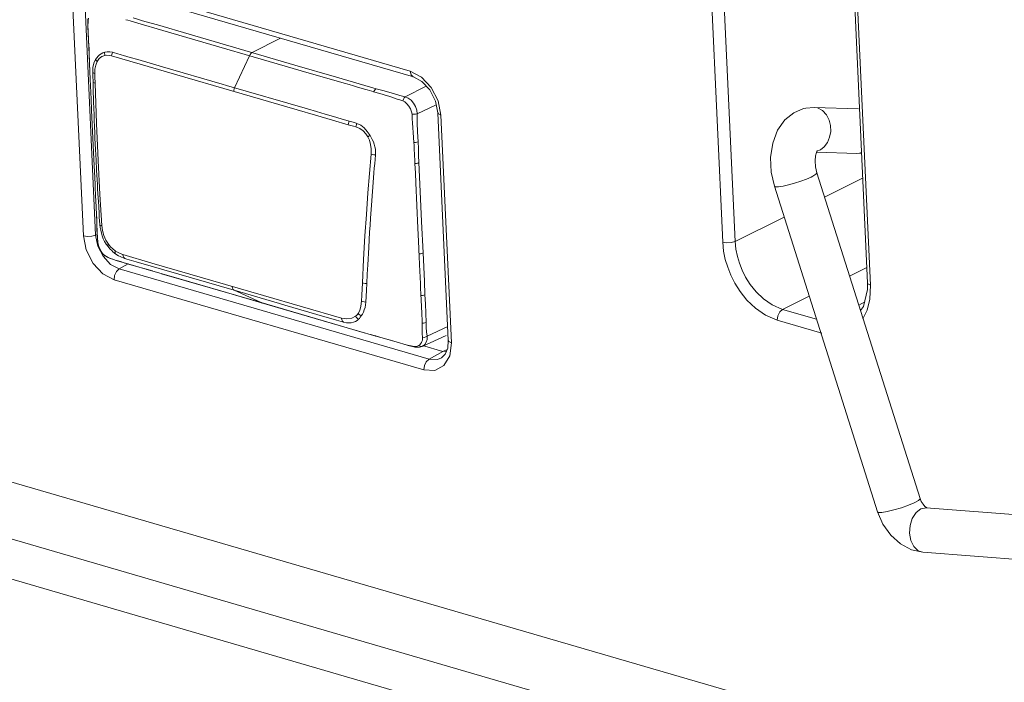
# Model space of a CAD drawing. Header units: millimetres. Extents: x 3925 to 5043, y -86 to 778.
# Tile 101 of 256: x 4571.86 to 4580.15, y 88.97 to 94.54. Entities that reach past the tile are written whole.
import ezdxf

# ---------------------------------------------------------------- set-up
doc = ezdxf.new("R2010")
doc.units = ezdxf.units.MM
doc.header["$LTSCALE"] = 46.255
for name, color, linetype in [('A70-LETO-KEYDXF_CONTINUOUS_LINE', 7, 'CONTINUOUS'), ('H30-POWER-CODXF_CONTINUOUS_LINE', 7, 'CONTINUOUS'), ('H30K-REAR-CODXF_CONTINUOUS_LINE', 7, 'CONTINUOUS')]:
    doc.layers.add(name, color=color, linetype=linetype)

msp = doc.modelspace()

# ---------------------------------------------------------------- linework, layer by layer
at = {"layer": 'A70-LETO-KEYDXF_CONTINUOUS_LINE', "color": 7, "linetype": 'Continuous', "lineweight": 0}
for p, q in [((4572.4374, 94.5393), (4572.4358, 94.4975)), ((4572.4388, 94.5333), (4572.4367, 94.4827)), ((4572.4382, 94.5479), (4572.4374, 94.5395)), ((4572.4374, 94.5395), (4572.4374, 94.5393)), ((4572.4374, 94.5393), (4572.4388, 94.5333)), ((4572.4388, 94.5333), (4572.4419, 94.555)), ((4572.7933, 94.5314), (4572.8591, 94.5119)), ((4573.0237, 94.497), (4572.9175, 94.5276)), ((4572.4367, 94.4827), (4572.4389, 94.4261)), ((4572.8591, 94.5119), (4573.0681, 94.4514)), ((4573.2897, 94.4195), (4573.0237, 94.497)), ((4573.0681, 94.4514), (4574.3007, 94.0928)), ((4574.1809, 94.1604), (4573.2897, 94.4195)), ((4573.8214, 94.2649), (4574.0605, 94.3862)), ((4572.4469, 94.2991), (4572.4469, 94.299)), ((4572.4469, 94.299), (4572.4472, 94.2975)), ((4572.4472, 94.2975), (4572.4483, 94.2686)), ((4572.4483, 94.2686), (4572.4493, 94.2397)), ((4572.4493, 94.2397), (4572.4504, 94.2028)), ((4572.8577, 94.2057), (4572.7947, 94.2238)), ((4573.0669, 94.1448), (4572.8577, 94.2057)), ((4573.7987, 94.2389), (4573.6733, 93.9684)), ((4572.4516, 94.1691), (4572.4574, 94.0426)), ((4572.4536, 94.1248), (4572.4537, 94.1236)), ((4573.569, 93.9988), (4573.0669, 94.1448)), ((4572.4574, 94.0426), (4572.4649, 93.8716)), ((4574.3007, 94.0928), (4574.5466, 94.0214)), ((4572.4979, 94.0075), (4572.5089, 93.6696)), ((4573.6038, 93.9886), (4573.569, 93.9988)), ((4574.2855, 93.7903), (4573.6038, 93.9886)), ((4575.2873, 93.9826), (4575.1092, 93.8923)), ((4572.4649, 93.8716), (4572.4689, 93.7817)), ((4572.4689, 93.7817), (4572.4879, 93.3687)), ((4575.2097, 93.749), (4575.3711, 93.8243)), ((4572.5089, 93.6696), (4572.523, 93.3573)), ((4572.5061, 93.3608), (4572.5018, 93.4503)), ((4572.4879, 93.3687), (4572.4979, 93.1574)), ((4572.5105, 93.2753), (4572.5061, 93.3608)), ((4572.515, 93.1938), (4572.5105, 93.2753)), ((4574.8428, 93.2102), (4574.8257, 92.9801)), ((4572.4979, 93.1574), (4572.4998, 93.1158)), ((4572.5284, 92.9741), (4572.5196, 93.1165)), ((4575.2167, 92.7877), (4575.1991, 93.1677)), ((4572.5036, 93.0211), (4572.5037, 93.0201)), ((4572.5036, 93.0211), (4572.5102, 92.9039)), ((4572.5043, 93.0083), (4572.5037, 93.0201)), ((4574.8257, 92.9801), (4574.8181, 92.8726)), ((4572.5218, 92.6682), (4572.5218, 92.6678)), ((4572.5218, 92.6678), (4572.5223, 92.6665)), ((4572.528, 92.6388), (4572.5223, 92.6664)), ((4572.5368, 92.6138), (4572.528, 92.6388)), ((4572.5487, 92.5923), (4572.5368, 92.6138)), ((4572.6251, 92.6115), (4572.6043, 92.6353)), ((4572.6381, 92.5985), (4572.6251, 92.6115)), ((4572.6483, 92.6129), (4572.6686, 92.597)), ((4572.5619, 92.5746), (4572.5487, 92.5923)), ((4572.5619, 92.5746), (4572.5632, 92.5723)), ((4572.5632, 92.5723), (4572.5717, 92.5636)), ((4572.5694, 92.5666), (4572.5719, 92.5634)), ((4572.572, 92.5633), (4572.5808, 92.556)), ((4572.5808, 92.556), (4572.6064, 92.541)), ((4572.5939, 92.5484), (4572.6083, 92.5411)), ((4572.6064, 92.541), (4572.6132, 92.5379)), ((4572.6132, 92.5379), (4572.6083, 92.5411)), ((4572.6145, 92.5374), (4572.6743, 92.5164)), ((4572.6384, 92.5983), (4572.6381, 92.5985)), ((4572.6479, 92.5896), (4572.6384, 92.5983)), ((4572.6729, 92.57), (4572.6479, 92.5896)), ((4572.6691, 92.5741), (4572.6729, 92.57)), ((4572.6959, 92.5554), (4572.6729, 92.57)), ((4572.708, 92.549), (4572.6959, 92.5554)), ((4572.7096, 92.5482), (4572.708, 92.549)), ((4572.708, 92.549), (4572.7098, 92.5481)), ((4572.7095, 92.5741), (4572.7325, 92.5653)), ((4572.7343, 92.5507), (4572.7325, 92.5654)), ((4572.9762, 92.4945), (4572.7325, 92.5653)), ((4575.2335, 92.4243), (4575.2278, 92.546)), ((4572.7499, 92.4942), (4572.8196, 92.4745)), ((4573.916, 92.2211), (4572.9762, 92.4945)), ((4572.9364, 92.4402), (4572.9338, 92.4412)), ((4573.8958, 92.161), (4573.0581, 92.4047)), ((4575.2357, 92.3783), (4575.2335, 92.4243)), ((4574.7447, 92.2227), (4574.7486, 92.3269)), ((4575.2422, 92.2204), (4575.2392, 92.2949)), ((4573.5581, 92.259), (4573.8983, 92.1601)), ((4573.6685, 92.265), (4573.9842, 92.1731)), ((4573.6685, 92.265), (4573.8958, 92.161)), ((4574.5721, 92.0303), (4573.916, 92.2211)), ((4574.7418, 92.1733), (4574.7447, 92.2227)), ((4575.2434, 92.1954), (4575.2422, 92.2204)), ((4575.2478, 92.1153), (4575.2434, 92.1954)), ((4574.7653, 91.9081), (4573.8958, 92.161)), ((4573.8983, 92.1601), (4573.8958, 92.161)), ((4573.8983, 92.1601), (4574.5544, 91.9693)), ((4574.5321, 92.0138), (4574.5706, 92.0022)), ((4574.5544, 91.9693), (4574.863, 91.8798)), ((4574.5706, 92.0022), (4574.5893, 91.9971)), ((4575.4671, 91.9591), (4575.294, 91.8784)), ((4574.8602, 91.8808), (4574.8184, 91.8927)), ((4574.8602, 91.8808), (4574.863, 91.8798)), ((4575.4539, 91.8836), (4575.2528, 91.7926)), ((4575.2934, 91.852), (4575.294, 91.8784)), ((4575.1353, 91.8013), (4575.1922, 91.7873)), ((4575.1977, 91.7908), (4575.1843, 91.7917)), ((4575.192, 91.7873), (4575.2049, 91.7852)), ((4575.2049, 91.7852), (4575.2299, 91.7858)), ((4575.2326, 91.8072), (4575.224, 91.8004)), ((4575.2355, 91.7944), (4575.224, 91.8004)), ((4575.2299, 91.7858), (4575.253, 91.7927)), ((4575.253, 91.7927), (4575.2568, 91.7946)), ((4575.2866, 91.8281), (4575.2934, 91.852))]:
    msp.add_line(p, q, dxfattribs=at)
for points in [[(4572.7573, 94.5415), (4572.7752, 94.5366), (4572.7933, 94.5314)], [(4572.9175, 94.5276), (4572.8889, 94.5359), (4572.8632, 94.5434), (4572.8198, 94.5564)], [(4572.4358, 94.4975), (4572.4421, 94.377), (4572.4469, 94.299)], [(4572.4389, 94.4261), (4572.4434, 94.3642), (4572.4472, 94.2975)], [(4572.4469, 94.2991), (4572.4487, 94.2531), (4572.4519, 94.1589), (4572.4536, 94.1248)], [(4572.5023, 94.2074), (4572.5118, 94.2215), (4572.5232, 94.2342), (4572.5358, 94.2452), (4572.5496, 94.2547), (4572.5641, 94.2625), (4572.5794, 94.2682)], [(4572.5806, 94.2408), (4572.579, 94.25), (4572.5786, 94.2592), (4572.5794, 94.2682)], [(4572.5794, 94.2682), (4572.5997, 94.2721), (4572.6214, 94.2719), (4572.644, 94.2678)], [(4572.644, 94.2678), (4572.6406, 94.2579), (4572.6384, 94.2478), (4572.6376, 94.2376)], [(4572.7171, 94.2462), (4572.68, 94.2576), (4572.6615, 94.2631), (4572.644, 94.2678)], [(4572.5023, 94.2074), (4572.4884, 94.176), (4572.4805, 94.1388), (4572.4783, 94.0974)], [(4572.4954, 94.0881), (4572.4974, 94.1262), (4572.5041, 94.1601), (4572.515, 94.1888)], [(4572.515, 94.1889), (4572.5094, 94.195), (4572.5051, 94.2012), (4572.5023, 94.2074)], [(4572.5806, 94.2408), (4572.5542, 94.232), (4572.5316, 94.2147), (4572.515, 94.1888)], [(4572.5806, 94.2408), (4572.5983, 94.2425), (4572.6174, 94.2413), (4572.6376, 94.2376)], [(4572.6376, 94.2376), (4574.1996, 93.7832), (4574.3541, 93.7385), (4574.4976, 93.6967), (4574.6301, 93.6578)], [(4572.7947, 94.2238), (4572.7367, 94.2404), (4572.7171, 94.2462)], [(4573.7987, 94.2389), (4573.8051, 94.2499), (4573.8128, 94.2588), (4573.8214, 94.2649)], [(4574.8661, 93.9612), (4574.5297, 94.0589), (4574.1809, 94.1604)], [(4572.4783, 94.0974), (4572.481, 94.094), (4572.4868, 94.0908), (4572.4954, 94.0881)], [(4572.4783, 94.0974), (4572.4787, 94.0709), (4572.4807, 94.0157)], [(4572.4954, 94.0881), (4572.4959, 94.0619), (4572.4979, 94.0075)], [(4574.5466, 94.0214), (4574.5942, 94.0077), (4574.6368, 93.9951), (4574.675, 93.9841), (4574.7087, 93.974), (4574.7387, 93.9653), (4574.7654, 93.9579), (4574.7889, 93.9511), (4574.8097, 93.9453), (4574.828, 93.9399), (4574.8439, 93.935)], [(4572.4857, 93.8499), (4572.4824, 93.9605), (4572.4807, 94.0158)], [(4572.4979, 94.0075), (4572.4893, 94.0097), (4572.4834, 94.0125), (4572.4807, 94.0157)], [(4573.666, 93.9385), (4573.6671, 93.9486), (4573.6696, 93.9587), (4573.6733, 93.9684)], [(4574.8661, 93.9612), (4574.8577, 93.9551), (4574.8502, 93.9463), (4574.8439, 93.935)], [(4574.8661, 93.9612), (4574.9202, 93.946), (4574.9711, 93.9313), (4575.0184, 93.9168), (4575.0636, 93.9033), (4575.1092, 93.8923)], [(4575.0417, 93.874), (4574.9957, 93.8895), (4574.9718, 93.8972), (4574.9479, 93.9047), (4574.9227, 93.9123), (4574.8972, 93.9198), (4574.8439, 93.935)], [(4575.0884, 93.8589), (4575.0644, 93.8666), (4575.0417, 93.874)], [(4575.0884, 93.8589), (4575.0938, 93.8729), (4575.1009, 93.8844), (4575.1092, 93.8923)], [(4575.1669, 93.7463), (4575.1633, 93.7673), (4575.1539, 93.7905), (4575.1403, 93.8134), (4575.124, 93.8339), (4575.1063, 93.8497), (4575.0884, 93.8589)], [(4575.2097, 93.749), (4575.2062, 93.7801), (4575.1957, 93.811), (4575.1792, 93.8396), (4575.1586, 93.8639), (4575.1348, 93.8819), (4575.1092, 93.8923)], [(4572.5018, 93.4503), (4572.4974, 93.544), (4572.4954, 93.5909), (4572.4932, 93.6418), (4572.4912, 93.6927), (4572.4892, 93.7437), (4572.4874, 93.7946), (4572.4857, 93.8499)], [(4574.6372, 93.6878), (4574.5712, 93.707), (4574.5058, 93.7263), (4574.4344, 93.7472), (4574.3627, 93.768), (4574.2855, 93.7903)], [(4574.6301, 93.6578), (4574.6311, 93.6679), (4574.6335, 93.6781), (4574.6372, 93.6878)], [(4574.7025, 93.669), (4574.6814, 93.6757), (4574.6596, 93.6817), (4574.6372, 93.6878)], [(4575.1669, 93.7463), (4575.1826, 93.7458), (4575.1973, 93.7467), (4575.2097, 93.749)], [(4575.183, 93.507), (4575.1801, 93.5502), (4575.1764, 93.5935), (4575.173, 93.6324), (4575.1698, 93.6726), (4575.1679, 93.7088), (4575.1669, 93.7463)], [(4575.2097, 93.749), (4575.2092, 93.675), (4575.2133, 93.5973), (4575.2184, 93.5147)], [(4574.6944, 93.6394), (4574.6735, 93.6459), (4574.652, 93.6518), (4574.6301, 93.6578)], [(4574.6944, 93.6394), (4574.6958, 93.6494), (4574.6985, 93.6594), (4574.7025, 93.669)], [(4574.6944, 93.6394), (4574.7273, 93.6248), (4574.7558, 93.6053), (4574.7791, 93.5818), (4574.7962, 93.5563)], [(4574.7025, 93.6691), (4574.7348, 93.6547), (4574.7644, 93.632), (4574.7901, 93.6021), (4574.8134, 93.5675)], [(4574.7962, 93.5563), (4574.8012, 93.56), (4574.8069, 93.5639), (4574.8132, 93.5678)], [(4574.7962, 93.5563), (4574.8089, 93.5273), (4574.8184, 93.4927), (4574.8236, 93.4537), (4574.8235, 93.411)], [(4574.8134, 93.5675), (4574.8236, 93.5505), (4574.8327, 93.5333), (4574.8414, 93.5142), (4574.8487, 93.4946), (4574.8547, 93.4731), (4574.8584, 93.4512), (4574.8598, 93.4275), (4574.8592, 93.4049)], [(4575.183, 93.507), (4575.1961, 93.5083), (4575.2081, 93.511), (4575.2184, 93.5147)], [(4575.183, 93.507), (4575.1838, 93.4873), (4575.1845, 93.4694), (4575.1856, 93.4534), (4575.1862, 93.4379), (4575.187, 93.4208), (4575.188, 93.4032), (4575.1884, 93.3872), (4575.1897, 93.3705), (4575.1911, 93.3311)], [(4575.2184, 93.5147), (4575.2206, 93.4573), (4575.2226, 93.3985), (4575.2251, 93.3388)], [(4572.523, 93.3573), (4572.539, 93.0705), (4572.5557, 92.8092)], [(4574.7486, 92.3269), (4574.7589, 92.5243), (4574.7707, 92.7223), (4574.7828, 92.9028), (4574.7962, 93.0838), (4574.8089, 93.2474), (4574.8235, 93.411)], [(4574.8235, 93.411), (4574.8342, 93.408), (4574.8463, 93.406), (4574.8592, 93.4049)], [(4574.8592, 93.4049), (4574.8562, 93.3667), (4574.8527, 93.3303), (4574.8492, 93.2912), (4574.846, 93.252), (4574.8428, 93.2102)], [(4575.1991, 93.1677), (4575.1952, 93.2495), (4575.191, 93.3311)], [(4575.1911, 93.3311), (4575.2037, 93.3325), (4575.2153, 93.3352), (4575.2252, 93.3388)], [(4575.2597, 92.5788), (4575.2476, 92.844), (4575.236, 93.097), (4575.2251, 93.3388)], [(4572.5196, 93.1165), (4572.5173, 93.1551), (4572.515, 93.1938)], [(4572.4998, 93.1158), (4572.5014, 93.0764), (4572.5021, 93.0577), (4572.5037, 93.0201)], [(4572.5388, 92.8174), (4572.5361, 92.8486), (4572.5339, 92.8792), (4572.5321, 92.9095), (4572.5284, 92.9741)], [(4572.5099, 92.9074), (4572.5147, 92.7505), (4572.5218, 92.6682)], [(4572.5154, 92.7362), (4572.5142, 92.777), (4572.5134, 92.8222), (4572.512, 92.8655), (4572.5102, 92.9039)], [(4574.8181, 92.8726), (4574.814, 92.8134), (4574.8101, 92.7543), (4574.806, 92.6891), (4574.802, 92.624), (4574.7937, 92.48)], [(4572.5388, 92.8174), (4572.5413, 92.814), (4572.5471, 92.8112), (4572.5557, 92.8092)], [(4572.5388, 92.8174), (4572.5416, 92.7932), (4572.5455, 92.7694), (4572.5509, 92.7463), (4572.5583, 92.722), (4572.5676, 92.6978), (4572.5788, 92.6744), (4572.5914, 92.6531), (4572.6045, 92.6351)], [(4572.6111, 92.6517), (4572.5887, 92.686), (4572.5725, 92.7252), (4572.5616, 92.7666), (4572.5557, 92.8092)], [(4575.2278, 92.546), (4575.2217, 92.6795), (4575.2167, 92.7877)], [(4572.5223, 92.6665), (4572.5181, 92.6994), (4572.5154, 92.7362)], [(4572.5218, 92.6678), (4572.53, 92.6308), (4572.5539, 92.584), (4572.5633, 92.5722)], [(4572.6111, 92.6516), (4572.6066, 92.6447), (4572.6043, 92.6391), (4572.6045, 92.6351)], [(4572.6111, 92.6517), (4572.6291, 92.6312), (4572.6483, 92.6129)], [(4572.5694, 92.5666), (4572.5669, 92.5691), (4572.5644, 92.5718), (4572.5619, 92.5746)], [(4572.5694, 92.5666), (4572.5809, 92.5569), (4572.5939, 92.5484)], [(4572.6083, 92.5411), (4572.6264, 92.5337), (4572.6464, 92.5266)], [(4572.6464, 92.5266), (4572.6684, 92.5192), (4572.6928, 92.5114)], [(4572.6686, 92.597), (4572.6669, 92.5879), (4572.667, 92.5802), (4572.6691, 92.5741)], [(4572.6686, 92.597), (4572.6882, 92.5846), (4572.7095, 92.5741)], [(4572.7476, 92.5328), (4572.7208, 92.543), (4572.7096, 92.5482)], [(4572.7476, 92.5328), (4572.7396, 92.5396), (4572.7343, 92.5507)], [(4572.7476, 92.5328), (4572.7663, 92.527), (4572.8048, 92.5162)], [(4575.2267, 92.5712), (4575.2389, 92.5727), (4575.2501, 92.5752), (4575.2597, 92.5788)], [(4575.2597, 92.5788), (4575.2708, 92.3426), (4575.2757, 92.228)], [(4572.6743, 92.5164), (4572.8213, 92.4735), (4572.9365, 92.4401)], [(4572.6928, 92.5114), (4572.7199, 92.503), (4572.7499, 92.4942)], [(4572.8048, 92.5162), (4572.8441, 92.5047), (4573.6685, 92.265)], [(4572.8196, 92.4745), (4572.8594, 92.4632), (4572.8989, 92.4516), (4572.9804, 92.4273)], [(4574.7937, 92.48), (4574.7892, 92.4004), (4574.7852, 92.3209)], [(4572.9364, 92.4402), (4573.2082, 92.3608), (4573.5581, 92.259)], [(4575.2392, 92.2949), (4575.2384, 92.3158), (4575.2357, 92.3783)], [(4573.6685, 92.265), (4573.6601, 92.2718), (4573.6546, 92.2831), (4573.6523, 92.2978)], [(4574.7485, 92.3269), (4574.7595, 92.3238), (4574.772, 92.3217), (4574.7852, 92.321)], [(4574.7852, 92.3209), (4574.7832, 92.2656), (4574.7811, 92.2139), (4574.7782, 92.166)], [(4575.2423, 92.2204), (4575.2546, 92.2218), (4575.266, 92.2244), (4575.2757, 92.228)], [(4575.2757, 92.228), (4575.2799, 92.1505), (4575.2837, 92.0727), (4575.2859, 91.994)], [(4573.9842, 92.1731), (4574.0131, 92.1647), (4574.0421, 92.1563), (4574.0691, 92.1484), (4574.0962, 92.1406)], [(4574.0962, 92.1406), (4574.3666, 92.0618), (4574.5321, 92.0138)], [(4574.7418, 92.1733), (4574.7366, 92.1312), (4574.7269, 92.0962), (4574.7133, 92.0691)], [(4574.7782, 92.166), (4574.7757, 92.1428), (4574.7714, 92.1194), (4574.7653, 92.0994), (4574.7575, 92.0805), (4574.7491, 92.0647), (4574.7396, 92.0497)], [(4574.7419, 92.1733), (4574.7527, 92.1696), (4574.765, 92.1672), (4574.7783, 92.166)], [(4575.2517, 91.9875), (4575.2512, 92.0213), (4575.2503, 92.0544), (4575.2492, 92.0848), (4575.2478, 92.1153)], [(4574.6914, 92.0467), (4574.6591, 92.0304), (4574.6191, 92.0238), (4574.5721, 92.0303)], [(4574.5721, 92.0303), (4574.5747, 92.0157), (4574.5806, 92.0042), (4574.5893, 91.9971)], [(4574.7133, 92.0691), (4574.707, 92.0609), (4574.6997, 92.0533), (4574.6914, 92.0467)], [(4574.6914, 92.0466), (4574.6982, 92.0364), (4574.7067, 92.0277), (4574.7162, 92.0209)], [(4574.7132, 92.069), (4574.7209, 92.0615), (4574.7298, 92.0549), (4574.7396, 92.0497)], [(4574.7162, 92.0209), (4574.7235, 92.0287), (4574.7313, 92.0384), (4574.7396, 92.0497)], [(4574.5893, 91.9971), (4574.6138, 91.9922), (4574.6357, 91.9903), (4574.6554, 91.9914), (4574.6735, 91.9955), (4574.6901, 92.0022), (4574.7045, 92.011), (4574.7162, 92.0209)], [(4575.2517, 91.9875), (4575.2644, 91.9886), (4575.276, 91.9908), (4575.2859, 91.994)], [(4575.2561, 91.8657), (4575.2536, 91.903), (4575.2522, 91.9437), (4575.2517, 91.9875)], [(4575.2859, 91.994), (4575.2872, 91.9527), (4575.2897, 91.914), (4575.294, 91.8784)], [(4574.8602, 91.8808), (4574.8961, 91.8706), (4574.9359, 91.8591)], [(4574.863, 91.8798), (4574.9047, 91.8679), (4574.9845, 91.8444), (4575.0611, 91.8218), (4575.1353, 91.8013)], [(4575.2561, 91.8657), (4575.256, 91.8565), (4575.2543, 91.8463), (4575.2508, 91.8354), (4575.2456, 91.8244), (4575.2396, 91.8151), (4575.2326, 91.8072)], [(4575.2561, 91.8657), (4575.2701, 91.8683), (4575.2831, 91.8726), (4575.294, 91.8784)], [(4574.9359, 91.8591), (4575.0225, 91.8336), (4575.0619, 91.8223), (4575.0974, 91.8126), (4575.1295, 91.8042)], [(4575.1295, 91.8042), (4575.1584, 91.797), (4575.1843, 91.7917)], [(4575.192, 91.7873), (4575.1902, 91.7878), (4575.1843, 91.7917)], [(4575.224, 91.8004), (4575.2106, 91.7935), (4575.1977, 91.7908)], [(4575.2568, 91.7946), (4575.2467, 91.7924), (4575.2355, 91.7944)], [(4575.2568, 91.7946), (4575.2743, 91.8085), (4575.2866, 91.8281)]]:
    msp.add_lwpolyline(points, dxfattribs=at)
at = {"layer": 'H30-POWER-CODXF_CONTINUOUS_LINE', "color": 7, "linetype": 'Continuous', "lineweight": 0}
for p, q in [((4578.552, 93.8034), (4578.4842, 93.798)), ((4578.5526, 93.8034), (4578.5537, 93.8033)), ((4578.5537, 93.8033), (4578.5814, 93.7988)), ((4578.9264, 93.7913), (4578.5537, 93.8032)), ((4578.579, 93.4401), (4578.5719, 93.4251)), ((4578.6054, 93.4454), (4578.5763, 93.4344)), ((4578.5731, 93.4277), (4578.9132, 93.4168)), ((4578.9132, 93.4168), (4578.9516, 93.4198)), ((4578.9132, 93.4168), (4578.9359, 93.4183)), ((4578.9359, 93.4183), (4578.9514, 93.4244)), ((4578.5281, 93.218), (4578.5422, 93.2252)), ((4579.4447, 90.514), (4578.5764, 93.2541)), ((4579.0872, 90.4007), (4578.2189, 93.1409)), ((4579.4507, 90.4255), (4579.4974, 90.4348)), ((4582.7771, 90.1861), (4579.4974, 90.4348)), ((4581.8383, 89.8812), (4579.4691, 90.0609))]:
    msp.add_line(p, q, dxfattribs=at)
for points in [[(4578.4842, 93.798), (4578.4647, 93.7936), (4578.3815, 93.7589), (4578.3065, 93.6982), (4578.2449, 93.6108), (4578.2038, 93.5019), (4578.1866, 93.3821), (4578.1922, 93.2599), (4578.2189, 93.1409)], [(4578.5814, 93.7988), (4578.6239, 93.7769), (4578.6576, 93.7405), (4578.6794, 93.6974), (4578.6906, 93.652), (4578.6923, 93.6023), (4578.6833, 93.552), (4578.6645, 93.5073), (4578.638, 93.4713), (4578.6054, 93.4454)], [(4578.5771, 93.4392), (4578.5789, 93.4406), (4578.579, 93.4401)], [(4578.5719, 93.4251), (4578.5643, 93.3956), (4578.5609, 93.3537), (4578.5647, 93.3042), (4578.5764, 93.2541)], [(4578.2922, 93.1415), (4578.3379, 93.1517), (4578.3886, 93.1658), (4578.4399, 93.1824), (4578.4878, 93.2003), (4578.5281, 93.218)], [(4578.5422, 93.2252), (4578.5677, 93.2411), (4578.5766, 93.2528), (4578.5764, 93.2541)], [(4578.2189, 93.1409), (4578.2274, 93.1359), (4578.2527, 93.1357), (4578.2922, 93.1415)], [(4579.0872, 90.4007), (4579.0946, 90.396), (4579.1227, 90.3957), (4579.168, 90.4028), (4579.2251, 90.4165), (4579.2872, 90.4351), (4579.3467, 90.4564), (4579.3964, 90.4779)], [(4579.3964, 90.4779), (4579.4304, 90.4968), (4579.4446, 90.511), (4579.4447, 90.514)], [(4579.4852, 90.4468), (4579.4699, 90.4643), (4579.4554, 90.4879), (4579.4447, 90.514)], [(4579.4691, 90.0609), (4579.3741, 90.0817), (4579.2803, 90.1311), (4579.1974, 90.2055), (4579.1321, 90.2975), (4579.0872, 90.4007)], [(4579.4691, 90.0609), (4579.4294, 90.0738), (4579.3935, 90.1079), (4579.3683, 90.1589), (4579.357, 90.2206), (4579.3609, 90.2855), (4579.3796, 90.346), (4579.4108, 90.3946), (4579.4507, 90.4255)], [(4579.502, 90.4344), (4579.4977, 90.4368), (4579.4852, 90.4468)]]:
    msp.add_lwpolyline(points, dxfattribs=at)
at = {"layer": 'H30K-REAR-CODXF_CONTINUOUS_LINE', "color": 7, "linetype": 'Continuous', "lineweight": 0}
for p, q in [((4577.7832, 92.6695), (4577.5422, 97.9064)), ((4577.8876, 92.676), (4577.6466, 97.9129)), ((4578.7609, 97.5645), (4579.0019, 92.3276)), ((4578.7868, 97.5444), (4579.0278, 92.3075)), ((4583.0239, 87.3857), (4553.0344, 96.1084)), ((4552.5288, 95.7743), (4589.2938, 85.0809)), ((4589.1609, 84.7827), (4552.396, 95.4761)), ((4572.5427, 94.8679), (4575.1512, 94.1092)), ((4572.5707, 94.8195), (4575.1793, 94.0608)), ((4572.3995, 92.7238), (4572.3113, 94.6398)), ((4572.5025, 92.7297), (4572.4144, 94.6457)), ((4575.1512, 94.1092), (4575.2462, 94.059)), ((4575.1793, 94.0608), (4575.2497, 94.023)), ((4575.2497, 94.023), (4575.3162, 93.9515)), ((4575.3162, 93.9515), (4575.3645, 93.8572)), ((4575.3645, 93.8572), (4575.3842, 93.7586)), ((4575.3865, 93.8579), (4575.4102, 93.7384)), ((4575.3842, 93.7586), (4575.4724, 91.8426)), ((4575.4102, 93.7384), (4575.4984, 91.8225)), ((4578.9613, 93.2084), (4578.6412, 93.0496)), ((4578.3012, 92.8811), (4577.8876, 92.676)), ((4572.5025, 92.7297), (4572.516, 92.7356)), ((4572.5209, 92.6374), (4572.5025, 92.7297)), ((4572.5653, 92.5508), (4572.5209, 92.6374)), ((4572.6287, 92.4831), (4572.5653, 92.5508)), ((4572.7017, 92.4446), (4572.6287, 92.4831)), ((4572.7017, 92.4446), (4572.7768, 92.4865)), ((4575.3102, 91.6859), (4572.7017, 92.4446)), ((4578.996, 92.4562), (4578.8519, 92.3847)), ((4575.267, 91.5943), (4572.6584, 92.3531)), ((4579.0019, 92.3275), (4579.0016, 92.2706)), ((4579.0278, 92.3075), (4579.0221, 92.1907)), ((4578.5119, 92.2162), (4578.2867, 92.1045)), ((4578.9785, 92.1678), (4578.9291, 92.1409)), ((4578.5737, 92.021), (4578.2867, 92.1045)), ((4578.6176, 91.9031), (4578.2422, 92.0123)), ((4575.4267, 91.7508), (4575.2551, 91.8007)), ((4575.4984, 91.8225), (4575.4849, 91.7132)), ((4575.3102, 91.6859), (4575.4267, 91.7508)), ((4575.4469, 91.7264), (4575.4154, 91.6955)), ((4575.4267, 91.7508), (4575.4631, 91.7666)), ((4575.4572, 91.7519), (4575.4267, 91.7508)), ((4575.4849, 91.7132), (4575.4361, 91.6314)), ((4575.3815, 91.6824), (4575.3102, 91.6859)), ((4575.4361, 91.6314), (4575.3593, 91.5898)), ((4575.4154, 91.6955), (4575.3815, 91.6824)), ((4575.3593, 91.5898), (4575.267, 91.5943))]:
    msp.add_line(p, q, dxfattribs=at)
for points in [[(4575.1512, 94.1092), (4575.1589, 94.0786), (4575.177, 94.0616), (4575.1793, 94.0608)], [(4575.2462, 94.059), (4575.3289, 93.9707), (4575.3865, 93.8579)], [(4575.4102, 93.7384), (4575.3888, 93.7494), (4575.3842, 93.7586)], [(4572.3995, 92.7238), (4572.4331, 92.7188), (4572.4706, 92.7209), (4572.5025, 92.7297)], [(4572.6584, 92.3531), (4572.5634, 92.4032), (4572.4808, 92.4916), (4572.4232, 92.6044), (4572.3995, 92.7238)], [(4577.7832, 92.6695), (4577.8175, 92.6644), (4577.8556, 92.6668), (4577.8876, 92.676)], [(4578.2422, 92.0123), (4578.1433, 92.0546), (4578.058, 92.114), (4577.9871, 92.1824), (4577.9299, 92.254), (4577.8855, 92.3244), (4577.8514, 92.3922), (4577.825, 92.4584), (4577.805, 92.5251), (4577.7908, 92.5947), (4577.7832, 92.6695)], [(4578.2867, 92.1045), (4578.2005, 92.1412), (4578.1261, 92.1927), (4578.0643, 92.2522), (4578.0146, 92.3144), (4577.976, 92.3757), (4577.9464, 92.4346), (4577.9236, 92.4922), (4577.9062, 92.5503), (4577.894, 92.6109), (4577.8876, 92.676)], [(4572.6584, 92.3531), (4572.663, 92.3896), (4572.6788, 92.4229), (4572.7017, 92.4446)], [(4579.0278, 92.3075), (4579.0063, 92.3186), (4579.0019, 92.3275)], [(4579.0016, 92.2706), (4578.9697, 92.1291), (4578.9439, 92.0944)], [(4579.0221, 92.1907), (4578.9981, 92.0968), (4578.9624, 92.0244)], [(4578.2422, 92.0123), (4578.247, 92.0495), (4578.2633, 92.0831), (4578.2867, 92.1045)], [(4575.4724, 91.8426), (4575.4672, 91.7768), (4575.4469, 91.7264)], [(4575.4984, 91.8225), (4575.477, 91.8334), (4575.4724, 91.8426)], [(4575.267, 91.5943), (4575.2716, 91.6309), (4575.2873, 91.6642), (4575.3102, 91.6859)]]:
    msp.add_lwpolyline(points, dxfattribs=at)

doc.saveas('drawing.dxf')
